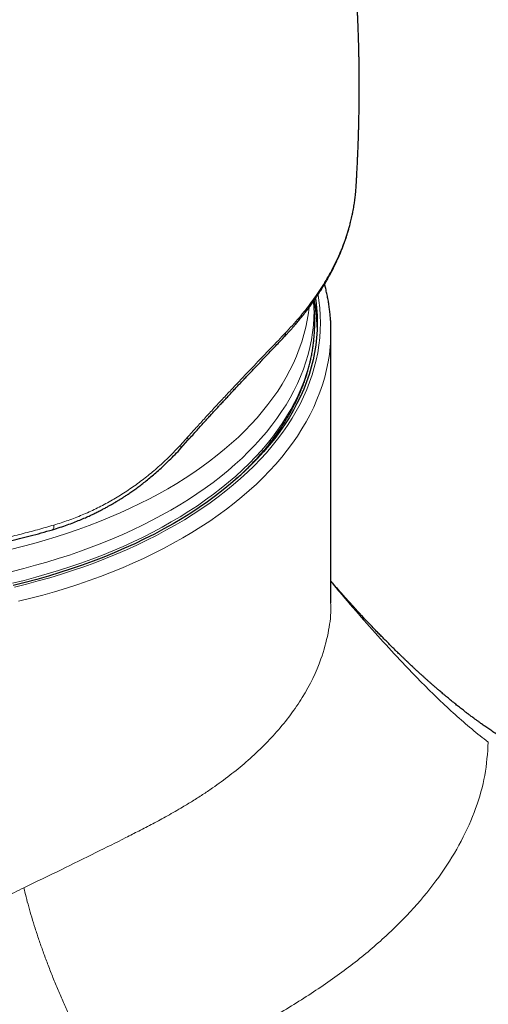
# Model space of a CAD drawing. Header units: millimetres. Extents: x 8 to 949, y 12 to 889.
# Tile 43 of 256: x 762 to 784, y 179 to 226. Entities that reach past the tile are written whole.
import ezdxf

# ---------------------------------------------------------------- set-up
doc = ezdxf.new("R2010")
doc.units = ezdxf.units.MM

msp = doc.modelspace()

# ---------------------------------------------------------------- linework, layer by layer
at = {"color": 7, "linetype": 'Continuous', "lineweight": 30}
for p, q in [((777.473, 218.118), (777.477, 218.152)), ((775.504, 212.116), (775.496, 212.251)), ((776.283, 198.415), (776.283, 211.287)), ((769.168, 205.75), (769.502, 206.123))]:
    msp.add_line(p, q, dxfattribs=at)
at = {"color": 252, "linetype": 'Continuous', "lineweight": 0, "flags": 128}
for points in [[(775.669, 213.028), (775.71, 212.759), (775.751, 212.405), (775.775, 212.05), (775.783, 211.695), (775.775, 211.34), (775.751, 210.985), (775.71, 210.631), (775.654, 210.277), (775.582, 209.924), (775.493, 209.573), (775.389, 209.223), (775.269, 208.874), (775.133, 208.528), (774.982, 208.184), (774.815, 207.842), (774.633, 207.503), (774.435, 207.166), (774.222, 206.833), (773.994, 206.503), (773.751, 206.177), (773.493, 205.854), (773.221, 205.536), (772.935, 205.222), (772.634, 204.912), (772.32, 204.607), (771.991, 204.306), (771.65, 204.011), (771.295, 203.721), (770.927, 203.436), (770.546, 203.157), (770.152, 202.884), (769.747, 202.617), (769.329, 202.357), (768.9, 202.102), (768.459, 201.854), (768.007, 201.613), (767.545, 201.379), (767.072, 201.152), (766.589, 200.932), (766.096, 200.72), (765.593, 200.515), (765.082, 200.317), (764.561, 200.128), (764.033, 199.946), (763.496, 199.773), (762.951, 199.607), (762.4, 199.45), (761.841, 199.302), (761.276, 199.161)], [(775.241, 212.417), (775.212, 212.175), (775.157, 211.829), (775.086, 211.483), (775, 211.139), (774.898, 210.797), (774.78, 210.456), (774.647, 210.117), (774.499, 209.78), (774.336, 209.445), (774.157, 209.113), (773.963, 208.784), (773.755, 208.458), (773.532, 208.135), (773.294, 207.816), (773.042, 207.5), (772.776, 207.189), (772.496, 206.881), (772.201, 206.578), (771.893, 206.279), (771.572, 205.985), (771.238, 205.696), (770.89, 205.412), (770.53, 205.134), (770.157, 204.861), (769.772, 204.593), (769.375, 204.332), (768.966, 204.077), (768.546, 203.828), (768.115, 203.585), (767.673, 203.349), (767.22, 203.12), (766.757, 202.898), (766.284, 202.683), (765.802, 202.475), (765.31, 202.274), (764.809, 202.081), (764.3, 201.895), (763.783, 201.718), (763.257, 201.548), (762.724, 201.386), (762.184, 201.232), (761.638, 201.087), (761.084, 200.95)], [(775.481, 212.446), (775.483, 212.281), (775.475, 211.931), (775.451, 211.58), (775.411, 211.23), (775.356, 210.881), (775.284, 210.533), (775.197, 210.186), (775.094, 209.84), (774.976, 209.497), (774.842, 209.155), (774.692, 208.815), (774.527, 208.477), (774.347, 208.142), (774.152, 207.81), (773.942, 207.482), (773.717, 207.156), (773.477, 206.834), (773.223, 206.515), (772.954, 206.201), (772.671, 205.891), (772.375, 205.585), (772.064, 205.283), (771.74, 204.987), (771.402, 204.695), (771.052, 204.409), (770.689, 204.128), (770.313, 203.853), (769.924, 203.583), (769.524, 203.319), (769.111, 203.062), (768.688, 202.811), (768.253, 202.566), (767.807, 202.328), (767.35, 202.097), (766.883, 201.873), (766.406, 201.656), (765.919, 201.446), (765.423, 201.244), (764.918, 201.049), (764.405, 200.862), (763.883, 200.682), (763.353, 200.511), (762.815, 200.348), (762.271, 200.193), (761.719, 200.046), (761.161, 199.908)], [(761.173, 199.342), (761.731, 199.481), (762.284, 199.628), (762.829, 199.783), (763.367, 199.946), (763.898, 200.118), (764.421, 200.298), (764.935, 200.485), (765.441, 200.68), (765.937, 200.883), (766.424, 201.093), (766.902, 201.31), (767.37, 201.534), (767.827, 201.766), (768.273, 202.004), (768.709, 202.249), (769.133, 202.501), (769.546, 202.758), (769.947, 203.022), (770.336, 203.292), (770.713, 203.568), (771.076, 203.849), (771.427, 204.136), (771.765, 204.428), (772.09, 204.725), (772.401, 205.027), (772.698, 205.333), (772.981, 205.644), (773.25, 205.959), (773.505, 206.277), (773.745, 206.6), (773.97, 206.926), (774.181, 207.255), (774.376, 207.588), (774.556, 207.923), (774.722, 208.261), (774.871, 208.601), (775.005, 208.944), (775.124, 209.288), (775.227, 209.634), (775.314, 209.981), (775.386, 210.33), (775.441, 210.68), (775.481, 211.03), (775.505, 211.381), (775.513, 211.732), (775.505, 212.083), (775.504, 212.116)], [(761.467, 198.486), (762.044, 198.63), (762.615, 198.781), (763.178, 198.942), (763.735, 199.111), (764.283, 199.288), (764.823, 199.473), (765.354, 199.667), (765.876, 199.868), (766.39, 200.078), (766.893, 200.295), (767.386, 200.519), (767.869, 200.751), (768.342, 200.99), (768.803, 201.237), (769.253, 201.49), (769.692, 201.75), (770.118, 202.016), (770.532, 202.289), (770.934, 202.567), (771.323, 202.852), (771.699, 203.143), (772.062, 203.439), (772.411, 203.741), (772.746, 204.047), (773.067, 204.359), (773.374, 204.676), (773.667, 204.997), (773.945, 205.322), (774.208, 205.651), (774.456, 205.985), (774.689, 206.321), (774.906, 206.662), (775.108, 207.005), (775.294, 207.352), (775.465, 207.701), (775.62, 208.052), (775.758, 208.406), (775.881, 208.762), (775.987, 209.119), (776.077, 209.478), (776.151, 209.838), (776.209, 210.2), (776.25, 210.562), (776.274, 210.924), (776.281, 211.137)], [(769.469, 206.253), (769.487, 206.22), (769.501, 206.191), (769.508, 206.166), (769.51, 206.145), (769.506, 206.129), (769.502, 206.123)], [(769.133, 205.882), (769.152, 205.849), (769.166, 205.819), (769.174, 205.794), (769.176, 205.773), (769.172, 205.757), (769.168, 205.75)], [(763.147, 202.104), (763.147, 202.053), (763.143, 202.007), (763.136, 201.967), (763.126, 201.935), (763.112, 201.91), (763.095, 201.893), (763.079, 201.884)]]:
    msp.add_lwpolyline(points, dxfattribs=at)
at = {"color": 7, "linetype": 'Continuous', "lineweight": 30, "flags": 128}
for points in [[(775.547, 212.849), (775.561, 212.753), (775.601, 212.4), (775.625, 212.048), (775.633, 211.695), (775.625, 211.342), (775.601, 210.989), (775.561, 210.637), (775.505, 210.286), (775.433, 209.935), (775.345, 209.586), (775.242, 209.238), (775.122, 208.892), (774.988, 208.548), (774.837, 208.206), (774.671, 207.866), (774.49, 207.529), (774.293, 207.195), (774.082, 206.864), (773.855, 206.536), (773.614, 206.212), (773.358, 205.892), (773.088, 205.575), (772.803, 205.263), (772.504, 204.955), (772.192, 204.652), (771.866, 204.353), (771.526, 204.06), (771.173, 203.772), (770.808, 203.489), (770.429, 203.212), (770.038, 202.941), (769.635, 202.675), (769.22, 202.416), (768.794, 202.163), (768.356, 201.917), (767.907, 201.678), (767.447, 201.445), (766.977, 201.219), (766.497, 201.001), (766.008, 200.79), (765.508, 200.586), (765, 200.39), (764.483, 200.202), (763.958, 200.021), (763.424, 199.849), (762.883, 199.684), (762.335, 199.528), (761.78, 199.381), (761.218, 199.241)], [(776.281, 211.137), (776.283, 211.287), (776.282, 211.422)]]:
    msp.add_lwpolyline(points, dxfattribs=at)
at = {"color": 7, "linetype": 'Continuous', "lineweight": 30}
msp.add_arc((767.748, 211.281), 7.885, 1.5268, 10.8711, dxfattribs=at)
at = {"color": 252, "linetype": 'Continuous', "lineweight": 0}
msp.add_arc((773.848, 211.196), 0.274, 317.9175, 3.9001, dxfattribs=at)
at = {"color": 7, "linetype": 'Continuous', "lineweight": 30}
for points, knots in [([(777.475, 218.153), (777.477, 218.18), (777.48, 218.238), (777.486, 218.324), (777.491, 218.414), (777.496, 218.507), (777.505, 218.659), (777.517, 218.871), (777.53, 219.128), (777.541, 219.369), (777.552, 219.611), (777.562, 219.854), (777.572, 220.094), (777.578, 220.265), (777.582, 220.382), (777.584, 220.464), (777.587, 220.554), (777.59, 220.64), (777.592, 220.712), (777.594, 220.77), (777.595, 220.821), (777.597, 220.87), (777.598, 220.92), (777.599, 220.974), (777.601, 221.039), (777.603, 221.115), (777.605, 221.198), (777.607, 221.28), (777.608, 221.363), (777.61, 221.447), (777.612, 221.544), (777.614, 221.651), (777.616, 221.767), (777.617, 221.885), (777.619, 222), (777.62, 222.118), (777.621, 222.237), (777.622, 222.36), (777.623, 222.482), (777.624, 222.607), (777.624, 222.746), (777.625, 222.886), (777.625, 223.018), (777.624, 223.131), (777.624, 223.23), (777.624, 223.317), (777.623, 223.391), (777.623, 223.452), (777.622, 223.512), (777.622, 223.579), (777.621, 223.657), (777.62, 223.738), (777.619, 223.814), (777.618, 223.886), (777.618, 223.95), (777.617, 224.009), (777.616, 224.065), (777.615, 224.125), (777.614, 224.195), (777.612, 224.281), (777.611, 224.371), (777.609, 224.46), (777.607, 224.545), (777.605, 224.63), (777.603, 224.713), (777.601, 224.789), (777.6, 224.854), (777.598, 224.91), (777.597, 224.965), (777.595, 225.028), (777.593, 225.1), (777.59, 225.183), (777.588, 225.276), (777.584, 225.38), (777.58, 225.494), (777.577, 225.599), (777.573, 225.686), (777.571, 225.748), (777.569, 225.802), (777.567, 225.856), (777.564, 225.928), (777.56, 226.018), (777.556, 226.126), (777.551, 226.238), (777.546, 226.348), (777.541, 226.447), (777.537, 226.535), (777.532, 226.624), (777.527, 226.723), (777.521, 226.833), (777.515, 226.951), (777.508, 227.071), (777.502, 227.188), (777.496, 227.291), (777.49, 227.379), (777.485, 227.46), (777.48, 227.55), (777.473, 227.649), (777.466, 227.755), (777.459, 227.86), (777.453, 227.959), (777.446, 228.049), (777.441, 228.127), (777.436, 228.192), (777.432, 228.251), (777.427, 228.31), (777.422, 228.386), (777.414, 228.482), (777.405, 228.602), (777.394, 228.739), (777.384, 228.865), (777.376, 228.969), (777.37, 229.039), (777.365, 229.093), (777.361, 229.136), (777.358, 229.176), (777.353, 229.233), (777.346, 229.312), (777.337, 229.413), (777.328, 229.512), (777.32, 229.605), (777.312, 229.69), (777.304, 229.774), (777.296, 229.852), (777.29, 229.915), (777.286, 229.961), (777.281, 230.009), (777.275, 230.073), (777.265, 230.164), (777.254, 230.276), (777.241, 230.407), (777.225, 230.555), (777.207, 230.72), (777.191, 230.865), (777.179, 230.978), (777.171, 231.047), (777.165, 231.102), (777.159, 231.151), (777.153, 231.2), (777.147, 231.251), (777.141, 231.305), (777.132, 231.386), (777.118, 231.5), (777.099, 231.656), (777.082, 231.797), (777.067, 231.908), (777.059, 231.976), (777.052, 232.028), (777.046, 232.075), (777.039, 232.128), (777.03, 232.199), (777.019, 232.287), (777.005, 232.386), (776.992, 232.486), (776.977, 232.6), (776.959, 232.726), (776.94, 232.861), (776.924, 232.98), (776.91, 233.074), (776.899, 233.151), (776.888, 233.224), (776.876, 233.308), (776.848, 233.495), (776.806, 233.777), (776.763, 234.052), (776.735, 234.226), (776.723, 234.296), (776.713, 234.358), (776.703, 234.422), (776.691, 234.495), (776.677, 234.581), (776.661, 234.676), (776.643, 234.778), (776.625, 234.884), (776.607, 234.992), (776.588, 235.101), (776.569, 235.209), (776.551, 235.311), (776.535, 235.399), (776.523, 235.47), (776.512, 235.529), (776.501, 235.588), (776.488, 235.659), (776.473, 235.745), (776.454, 235.844), (776.432, 235.962), (776.408, 236.093), (776.38, 236.235), (776.354, 236.373), (776.33, 236.495), (776.31, 236.599), (776.293, 236.681), (776.278, 236.76), (776.261, 236.843), (776.243, 236.935), (776.222, 237.035), (776.201, 237.137), (776.18, 237.243), (776.158, 237.346), (776.129, 237.484), (776.094, 237.65), (776.053, 237.838), (776.017, 238.005), (775.986, 238.148), (775.963, 238.25), (775.947, 238.319), (775.936, 238.369), (775.923, 238.427), (775.907, 238.499), (775.885, 238.596), (775.858, 238.712), (775.828, 238.841), (775.795, 238.985), (775.758, 239.139), (775.719, 239.303), (775.683, 239.453), (775.651, 239.587), (775.623, 239.699), (775.603, 239.782), (775.587, 239.845), (775.573, 239.9), (775.557, 239.967), (775.536, 240.049), (775.511, 240.147), (775.483, 240.26), (775.448, 240.396), (775.409, 240.546), (775.368, 240.704), (775.329, 240.85), (775.293, 240.985), (775.26, 241.11), (775.226, 241.235), (775.197, 241.341), (775.179, 241.409), (775.172, 241.432)], [0, 0, 0, 0, 0.00344, 0.00712, 0.01071, 0.014546, 0.018749, 0.029555, 0.040801, 0.050722, 0.059512, 0.070885, 0.081064, 0.089284, 0.092198, 0.095634, 0.099589, 0.103375, 0.106373, 0.108604, 0.110632, 0.112718, 0.114642, 0.11687, 0.11956, 0.122713, 0.126327, 0.12999, 0.132967, 0.136667, 0.140473, 0.145157, 0.150063, 0.154969, 0.159838, 0.164516, 0.16972, 0.174807, 0.179851, 0.185, 0.190553, 0.197328, 0.202504, 0.207197, 0.211405, 0.215054, 0.218115, 0.22063, 0.222769, 0.225643, 0.229133, 0.232543, 0.235759, 0.238781, 0.24155, 0.243891, 0.246211, 0.248499, 0.251458, 0.255088, 0.259281, 0.262834, 0.266393, 0.269957, 0.273526, 0.276876, 0.279511, 0.281724, 0.28395, 0.286572, 0.28959, 0.293077, 0.297016, 0.301409, 0.306255, 0.311398, 0.31474, 0.317261, 0.319262, 0.321529, 0.324102, 0.328388, 0.332937, 0.337734, 0.342626, 0.34685, 0.3503, 0.353855, 0.358078, 0.362898, 0.367906, 0.373038, 0.378215, 0.382728, 0.386133, 0.389363, 0.393155, 0.397493, 0.402048, 0.406708, 0.410784, 0.414744, 0.418086, 0.420786, 0.423059, 0.425582, 0.428405, 0.432775, 0.437817, 0.443662, 0.45031, 0.453956, 0.457003, 0.45928, 0.460848, 0.462492, 0.464451, 0.468166, 0.472622, 0.47732, 0.480899, 0.484526, 0.488201, 0.491744, 0.494539, 0.496315, 0.497641, 0.500651, 0.504561, 0.50937, 0.515025, 0.521395, 0.528473, 0.536257, 0.540031, 0.543001, 0.545168, 0.547163, 0.549269, 0.551484, 0.553808, 0.556243, 0.561909, 0.568605, 0.576335, 0.580148, 0.583076, 0.585109, 0.586867, 0.589169, 0.592018, 0.596078, 0.600554, 0.604868, 0.609012, 0.615361, 0.621264, 0.626488, 0.630809, 0.633575, 0.636526, 0.640226, 0.644589, 0.660814, 0.676954, 0.680596, 0.683641, 0.686107, 0.688736, 0.691923, 0.695668, 0.699949, 0.704395, 0.70909, 0.713823, 0.718594, 0.723402, 0.728021, 0.731901, 0.734988, 0.737329, 0.739706, 0.742796, 0.746596, 0.751098, 0.755807, 0.762175, 0.76842, 0.774541, 0.780381, 0.784523, 0.788175, 0.791343, 0.794847, 0.799281, 0.803417, 0.808112, 0.812869, 0.817442, 0.821833, 0.831132, 0.839491, 0.846886, 0.853233, 0.858525, 0.86052, 0.862511, 0.865091, 0.868297, 0.872129, 0.877972, 0.883806, 0.889427, 0.897178, 0.904483, 0.911333, 0.91736, 0.922377, 0.926385, 0.928516, 0.930812, 0.933813, 0.937518, 0.941925, 0.947035, 0.952681, 0.960264, 0.96734, 0.973912, 0.979979, 0.985634, 0.990776, 0.99688, 1, 1, 1, 1]), ([(774.052, 211.012), (774.086, 211.048), (774.15, 211.117), (774.24, 211.214), (774.319, 211.301), (774.388, 211.378), (774.446, 211.443), (774.494, 211.497), (774.534, 211.544), (774.572, 211.588), (774.645, 211.673), (774.758, 211.806), (774.894, 211.973), (775.022, 212.134), (775.14, 212.288), (775.265, 212.453), (775.395, 212.633), (775.529, 212.823), (775.664, 213.023), (775.799, 213.232), (775.908, 213.407), (775.989, 213.543), (776.042, 213.632), (776.091, 213.717), (776.133, 213.792), (776.169, 213.856), (776.199, 213.911), (776.223, 213.955), (776.242, 213.989), (776.258, 214.019), (776.274, 214.05), (776.294, 214.087), (776.322, 214.141), (776.361, 214.215), (776.41, 214.314), (776.479, 214.453), (776.56, 214.626), (776.65, 214.825), (776.732, 215.019), (776.808, 215.206), (776.877, 215.387), (776.939, 215.559), (776.991, 215.709), (777.033, 215.836), (777.066, 215.942), (777.096, 216.039), (777.123, 216.132), (777.149, 216.225), (777.175, 216.32), (777.202, 216.423), (777.231, 216.538), (777.261, 216.667), (777.293, 216.81), (777.322, 216.955), (777.349, 217.099), (777.372, 217.233), (777.393, 217.363), (777.411, 217.49), (777.427, 217.613), (777.44, 217.73), (777.451, 217.834), (777.458, 217.925), (777.467, 218.021), (777.473, 218.097), (777.476, 218.136)], [0, 0, 0, 0, 0.016659, 0.031634, 0.044931, 0.056555, 0.066509, 0.074662, 0.081328, 0.087817, 0.094496, 0.119899, 0.147717, 0.169063, 0.191637, 0.215799, 0.242012, 0.270279, 0.298516, 0.328547, 0.360377, 0.373376, 0.386538, 0.398591, 0.40918, 0.418305, 0.425967, 0.432164, 0.436895, 0.440481, 0.444712, 0.449871, 0.455956, 0.467393, 0.481123, 0.497149, 0.525447, 0.553059, 0.579694, 0.605355, 0.630038, 0.653704, 0.675562, 0.691222, 0.705547, 0.71855, 0.731096, 0.743709, 0.756392, 0.770244, 0.785826, 0.803391, 0.822937, 0.84446, 0.862757, 0.88169, 0.899429, 0.915844, 0.93366, 0.949604, 0.963678, 0.975886, 0.987576, 1, 1, 1, 1]), ([(776.281, 211.427), (776.281, 211.441), (776.28, 211.535), (776.273, 211.709), (776.258, 211.948), (776.235, 212.187), (776.206, 212.426), (776.17, 212.664), (776.127, 212.902), (776.077, 213.139), (776.028, 213.347), (775.993, 213.476), (775.979, 213.526)], [0, 0, 0, 0, 0.02013, 0.133509, 0.246893, 0.360295, 0.473727, 0.5872, 0.700725, 0.814313, 0.927972, 1, 1, 1, 1]), ([(775.481, 212.446), (775.481, 212.446), (775.481, 212.446), (775.481, 212.446), (775.481, 212.447), (775.481, 212.447), (775.481, 212.448), (775.481, 212.449), (775.481, 212.451), (775.481, 212.457), (775.48, 212.47), (775.48, 212.497), (775.478, 212.55), (775.475, 212.634), (775.472, 212.701), (775.47, 212.74)], [0, 0, 0, 0, 0.0015, 0.004642, 0.006312, 0.007722, 0.009289, 0.011407, 0.015222, 0.024091, 0.051673, 0.129977, 0.288504, 0.590926, 1, 1, 1, 1]), ([(775.496, 212.251), (775.495, 212.257), (775.494, 212.278), (775.492, 212.31), (775.489, 212.347), (775.487, 212.38), (775.485, 212.409), (775.483, 212.433), (775.482, 212.454), (775.481, 212.471), (775.48, 212.478), (775.48, 212.482)], [0, 0, 0, 0, 0.045761, 0.15745, 0.263984, 0.369702, 0.478147, 0.592655, 0.71723, 0.855857, 1, 1, 1, 1]), ([(771.805, 204.303), (771.853, 204.347), (771.975, 204.457), (772.162, 204.636), (772.368, 204.839), (772.567, 205.044), (772.76, 205.251), (772.947, 205.46), (773.128, 205.671), (773.302, 205.884), (773.47, 206.099), (773.632, 206.315), (773.788, 206.533), (773.937, 206.753), (774.079, 206.974), (774.215, 207.197), (774.344, 207.42), (774.467, 207.646), (774.583, 207.872), (774.692, 208.099), (774.795, 208.328), (774.891, 208.557), (774.98, 208.788), (775.062, 209.019), (775.137, 209.251), (775.206, 209.484), (775.268, 209.717), (775.323, 209.951), (775.371, 210.185), (775.412, 210.419), (775.446, 210.654), (775.473, 210.89), (775.494, 211.125), (775.507, 211.361), (775.514, 211.596), (775.515, 211.801), (775.51, 211.927), (775.509, 211.974)], [0, 0, 0, 0, 0.019787, 0.049277, 0.078759, 0.10823, 0.13769, 0.167138, 0.196572, 0.22599, 0.255391, 0.284774, 0.314137, 0.343479, 0.372798, 0.402093, 0.431362, 0.460605, 0.48982, 0.519007, 0.548165, 0.577294, 0.606394, 0.635464, 0.664506, 0.69352, 0.722507, 0.751468, 0.780407, 0.809323, 0.83822, 0.8671, 0.895967, 0.924822, 0.953669, 0.982512, 1, 1, 1, 1]), ([(769.502, 206.123), (769.576, 206.207), (769.721, 206.37), (769.931, 206.605), (770.128, 206.824), (770.311, 207.027), (770.481, 207.214), (770.637, 207.385), (770.78, 207.541), (770.911, 207.683), (771.044, 207.828), (771.184, 207.978), (771.332, 208.138), (771.479, 208.296), (771.626, 208.453), (771.767, 208.604), (771.904, 208.749), (772.036, 208.89), (772.172, 209.033), (772.316, 209.186), (772.474, 209.353), (772.646, 209.535), (772.826, 209.724), (773.013, 209.92), (773.205, 210.122), (773.406, 210.333), (773.616, 210.554), (773.833, 210.782), (773.977, 210.934), (774.052, 211.012)], [0, 0, 0, 0, 0.045339, 0.088066, 0.128208, 0.165782, 0.200807, 0.232737, 0.262231, 0.289298, 0.313943, 0.345451, 0.376288, 0.407237, 0.4383, 0.46948, 0.497928, 0.526474, 0.555262, 0.586741, 0.621802, 0.660451, 0.702695, 0.744586, 0.789518, 0.837506, 0.888566, 0.942721, 1, 1, 1, 1]), ([(763.079, 201.884), (763.199, 201.921), (763.433, 201.992), (763.768, 202.108), (764.079, 202.223), (764.366, 202.338), (764.627, 202.449), (764.863, 202.556), (765.076, 202.657), (765.268, 202.752), (765.444, 202.843), (765.605, 202.929), (765.747, 203.007), (765.863, 203.073), (765.947, 203.122), (766.005, 203.156), (766.041, 203.178), (766.072, 203.196), (766.099, 203.212), (766.127, 203.23), (766.165, 203.252), (766.221, 203.287), (766.301, 203.336), (766.404, 203.401), (766.529, 203.482), (766.675, 203.58), (766.844, 203.695), (767.025, 203.824), (767.218, 203.966), (767.42, 204.121), (767.636, 204.293), (767.867, 204.485), (768.109, 204.696), (768.361, 204.927), (768.623, 205.179), (768.895, 205.454), (769.075, 205.65), (769.168, 205.75)], [0, 0, 0, 0, 0.052224, 0.101215, 0.146987, 0.189554, 0.228926, 0.264494, 0.296995, 0.326434, 0.352816, 0.379087, 0.401415, 0.419801, 0.434246, 0.441687, 0.447376, 0.451567, 0.456537, 0.460076, 0.465429, 0.474545, 0.487426, 0.504071, 0.524483, 0.548664, 0.576618, 0.608351, 0.64, 0.674696, 0.71245, 0.753274, 0.797184, 0.843333, 0.8925, 0.944712, 1, 1, 1, 1]), ([(734.996, 204.224), (735.034, 204.202), (735.105, 204.161), (735.205, 204.105), (735.288, 204.058), (735.355, 204.021), (735.405, 203.993), (735.441, 203.974), (735.467, 203.96), (735.489, 203.948), (735.513, 203.935), (735.553, 203.913), (735.614, 203.88), (735.699, 203.835), (735.801, 203.781), (735.921, 203.719), (736.056, 203.65), (736.199, 203.578), (736.346, 203.505), (736.596, 203.384), (736.956, 203.215), (737.434, 203.003), (737.946, 202.788), (738.489, 202.574), (739.056, 202.364), (739.627, 202.166), (740.196, 201.981), (740.775, 201.805), (741.361, 201.638), (741.955, 201.48), (742.548, 201.334), (743.143, 201.197), (743.745, 201.071), (744.387, 200.947), (745.071, 200.827), (745.798, 200.715), (746.532, 200.615), (747.277, 200.529), (748.031, 200.455), (748.795, 200.395), (749.562, 200.349), (750.332, 200.317), (751.098, 200.299), (751.861, 200.295), (752.619, 200.305), (753.373, 200.328), (754.109, 200.363), (754.823, 200.409), (755.514, 200.466), (756.046, 200.518), (756.424, 200.559), (756.653, 200.585), (756.89, 200.614), (757.142, 200.645), (757.41, 200.681), (757.696, 200.721), (758.016, 200.768), (758.373, 200.823), (758.769, 200.889), (759.186, 200.962), (759.625, 201.044), (760.084, 201.136), (760.555, 201.236), (761.035, 201.344), (761.524, 201.461), (762.029, 201.59), (762.55, 201.731), (762.9, 201.833), (763.079, 201.884)], [0, 0, 0, 0, 0.005319, 0.009879, 0.013683, 0.016731, 0.019027, 0.02057, 0.021566, 0.022521, 0.023584, 0.024753, 0.027963, 0.031777, 0.036191, 0.041586, 0.047658, 0.053991, 0.060376, 0.066812, 0.086273, 0.106201, 0.126606, 0.149012, 0.171458, 0.1935, 0.215152, 0.236431, 0.258594, 0.280243, 0.301575, 0.322868, 0.344131, 0.365374, 0.390396, 0.415415, 0.440448, 0.46551, 0.491071, 0.516673, 0.542254, 0.567812, 0.593354, 0.618425, 0.643487, 0.668504, 0.693254, 0.716493, 0.739461, 0.762162, 0.769746, 0.777301, 0.785159, 0.793603, 0.802632, 0.812246, 0.822448, 0.835092, 0.848537, 0.862784, 0.877836, 0.893696, 0.910365, 0.926828, 0.944018, 0.96194, 0.980598, 1, 1, 1, 1]), ([(784.658, 191.852), (784.574, 191.904), (784.412, 192.004), (784.179, 192.155), (783.965, 192.297), (783.769, 192.431), (783.591, 192.554), (783.432, 192.667), (783.292, 192.768), (783.17, 192.857), (783.066, 192.934), (782.978, 192.999), (782.903, 193.055), (782.842, 193.101), (782.792, 193.14), (782.746, 193.175), (782.695, 193.214), (782.632, 193.263), (782.556, 193.321), (782.47, 193.388), (782.349, 193.483), (782.194, 193.607), (782.001, 193.763), (781.834, 193.902), (781.697, 194.016), (781.599, 194.098), (781.513, 194.171), (781.441, 194.232), (781.382, 194.283), (781.337, 194.321), (781.302, 194.351), (781.269, 194.38), (781.227, 194.416), (781.174, 194.463), (781.107, 194.521), (781.026, 194.592), (780.931, 194.676), (780.829, 194.767), (780.725, 194.86), (780.625, 194.95), (780.514, 195.051), (780.393, 195.162), (780.265, 195.281), (780.155, 195.382), (780.06, 195.472), (779.974, 195.553), (779.885, 195.637), (779.794, 195.724), (779.701, 195.813), (779.611, 195.899), (779.529, 195.98), (779.457, 196.05), (779.39, 196.114), (779.326, 196.178), (779.257, 196.245), (779.183, 196.319), (779.103, 196.398), (779.006, 196.495), (778.889, 196.612), (778.752, 196.751), (778.604, 196.902), (778.428, 197.083), (778.225, 197.294), (777.994, 197.538), (777.801, 197.744), (777.653, 197.903), (777.56, 198.004), (777.482, 198.089), (777.42, 198.157), (777.376, 198.205), (777.343, 198.241), (777.314, 198.273), (777.277, 198.314), (777.23, 198.365), (777.174, 198.427), (777.103, 198.505), (777.021, 198.597), (776.932, 198.697), (776.844, 198.796), (776.74, 198.913), (776.621, 199.048), (776.491, 199.198), (776.379, 199.327), (776.311, 199.406), (776.283, 199.44)], [0, 0, 0, 0, 0.029177, 0.056207, 0.081099, 0.103855, 0.124477, 0.142966, 0.159321, 0.173539, 0.18562, 0.195634, 0.204218, 0.211519, 0.217009, 0.221715, 0.227543, 0.234875, 0.243712, 0.253968, 0.264835, 0.285851, 0.308283, 0.332139, 0.344596, 0.356277, 0.366367, 0.374861, 0.381759, 0.387057, 0.390587, 0.394065, 0.398935, 0.405197, 0.412853, 0.422499, 0.433718, 0.44629, 0.458625, 0.470416, 0.481661, 0.498228, 0.513437, 0.527284, 0.537218, 0.547442, 0.558018, 0.568946, 0.580226, 0.591371, 0.601102, 0.609942, 0.617284, 0.624907, 0.633179, 0.6421, 0.651672, 0.661946, 0.677259, 0.693948, 0.712012, 0.731297, 0.758219, 0.786475, 0.816057, 0.829464, 0.840968, 0.850568, 0.858267, 0.864065, 0.86695, 0.870379, 0.874992, 0.880788, 0.887766, 0.895926, 0.90703, 0.918432, 0.929402, 0.939939, 0.957689, 0.974082, 0.98912, 1, 1, 1, 1])]:
    msp.add_open_spline(points, degree=3, knots=knots, dxfattribs=at)
at = {"color": 252, "linetype": 'Continuous', "lineweight": 0}
for points, knots in [([(774.122, 211.215), (774.342, 211.454), (774.782, 211.932), (775.36, 212.669), (775.874, 213.419), (776.319, 214.184), (776.696, 214.962), (777.004, 215.753), (777.239, 216.551), (777.404, 217.34), (777.45, 217.863), (777.473, 218.118)], [0, 0, 0, 0, 0.112301, 0.223937, 0.335217, 0.446459, 0.557986, 0.670122, 0.782343, 0.894058, 1, 1, 1, 1]), ([(769.469, 206.253), (769.61, 206.411), (769.893, 206.727), (770.314, 207.189), (770.731, 207.641), (771.142, 208.083), (771.546, 208.514), (771.944, 208.935), (772.333, 209.344), (772.713, 209.742), (773.083, 210.129), (773.442, 210.504), (773.79, 210.867), (774.011, 211.099), (774.122, 211.215)], [0, 0, 0, 0, 0.083973, 0.167688, 0.251188, 0.334514, 0.417709, 0.500814, 0.583871, 0.666923, 0.750015, 0.833192, 0.916503, 1, 1, 1, 1]), ([(769.133, 205.882), (769.189, 205.944), (769.302, 206.067), (769.413, 206.191), (769.469, 206.253)], [0, 0, 0, 0, 0.500153, 1, 1, 1, 1]), ([(763.147, 202.104), (763.373, 202.175), (763.825, 202.318), (764.487, 202.578), (765.134, 202.871), (765.763, 203.201), (766.375, 203.564), (766.969, 203.961), (767.543, 204.392), (768.096, 204.856), (768.629, 205.35), (768.965, 205.705), (769.133, 205.882)], [0, 0, 0, 0, 0.100232, 0.200205, 0.299996, 0.399681, 0.499336, 0.599038, 0.698869, 0.798911, 0.899256, 1, 1, 1, 1]), ([(734.892, 204.461), (735.063, 204.364), (735.403, 204.171), (735.932, 203.894), (736.472, 203.628), (737.025, 203.372), (737.59, 203.126), (738.202, 202.877), (738.862, 202.627), (739.574, 202.378), (740.303, 202.142), (741.05, 201.92), (741.815, 201.712), (742.596, 201.518), (743.387, 201.341), (744.186, 201.181), (744.99, 201.038), (745.797, 200.913), (746.608, 200.804), (747.426, 200.711), (748.255, 200.634), (749.095, 200.573), (749.943, 200.529), (750.793, 200.502), (751.645, 200.492), (752.492, 200.499), (753.334, 200.523), (754.17, 200.563), (755.004, 200.619), (755.841, 200.692), (756.679, 200.783), (757.518, 200.891), (758.352, 201.016), (759.181, 201.157), (759.997, 201.315), (760.802, 201.488), (761.593, 201.676), (762.376, 201.88), (762.89, 202.029), (763.147, 202.104)], [0, 0, 0, 0, 0.023531, 0.046956, 0.070298, 0.093579, 0.116822, 0.140048, 0.167427, 0.194844, 0.222329, 0.249913, 0.278012, 0.306031, 0.33399, 0.361912, 0.389816, 0.417223, 0.444651, 0.472119, 0.499644, 0.52769, 0.555709, 0.583705, 0.611682, 0.639646, 0.667101, 0.69455, 0.721998, 0.749448, 0.777405, 0.805374, 0.833361, 0.861371, 0.889412, 0.916987, 0.944605, 0.972273, 1, 1, 1, 1]), ([(783.745, 191.802), (783.482, 192.008), (782.956, 192.42), (782.169, 193.108), (781.383, 193.841), (780.594, 194.619), (779.72, 195.523), (778.76, 196.558), (777.718, 197.732), (776.89, 198.687), (776.414, 199.264), (776.283, 199.423)], [0, 0, 0, 0, 0.103151, 0.2067018, 0.3109447, 0.4161027, 0.5223427, 0.662976, 0.8045475, 0.9461522, 1, 1, 1, 1]), ([(761.716, 184.9), (762.307, 185.185), (763.472, 185.745), (765.086, 186.544), (766.305, 187.151), (767.194, 187.601), (767.855, 187.945), (768.548, 188.322), (769.175, 188.681), (769.728, 189.015), (770.2, 189.317), (771.086, 189.915), (772.338, 190.883), (773.793, 192.316), (775.015, 193.953), (775.787, 195.535), (776.159, 196.939), (776.291, 197.832), (776.271, 198.307), (776.267, 198.415)], [0, 0, 0, 0, 0.0714241, 0.1405677, 0.2019406, 0.2298581, 0.2603017, 0.2932797, 0.3287986, 0.3530628, 0.3778742, 0.4033533, 0.497746, 0.6003104, 0.7110469, 0.8299548, 0.9079753, 0.979178, 1, 1, 1, 1]), ([(783.743, 191.801), (783.706, 191.278), (783.632, 190.232), (783.181, 188.661), (782.495, 187.108), (781.564, 185.586), (780.405, 184.112), (779.032, 182.701), (777.463, 181.362), (775.719, 180.108), (773.86, 178.941), (771.952, 177.864), (770.041, 176.828), (768.636, 176.227), (767.944, 175.931)], [0, 0, 0, 0, 0.085775, 0.171569, 0.257526, 0.343958, 0.43052, 0.516688, 0.602581, 0.688389, 0.772715, 0.853068, 0.927571, 1, 1, 1, 1]), ([(755.45, 183.594), (755.585, 183.576), (755.842, 183.541), (756.208, 183.501), (756.5, 183.475), (756.723, 183.459), (756.888, 183.45), (757.064, 183.443), (757.27, 183.44), (757.507, 183.444), (757.752, 183.457), (757.99, 183.479), (758.22, 183.509), (758.445, 183.548), (758.663, 183.595), (758.882, 183.653), (759.109, 183.722), (759.35, 183.805), (759.605, 183.902), (759.874, 184.013), (760.14, 184.132), (760.463, 184.284), (760.835, 184.466), (761.272, 184.687), (761.566, 184.828), (761.716, 184.9)], [0, 0, 0, 0, 0.0630758, 0.1203008, 0.1716858, 0.1992377, 0.2247707, 0.2482897, 0.2815268, 0.320368, 0.3580786, 0.3947092, 0.4303148, 0.4649555, 0.4986964, 0.5320109, 0.5678528, 0.6062765, 0.6473261, 0.6910378, 0.7374416, 0.7790889, 0.851626, 0.9245055, 1, 1, 1, 1]), ([(761.716, 184.9), (761.75, 184.756), (761.82, 184.463), (761.947, 183.994), (762.09, 183.498), (762.253, 182.975), (762.433, 182.431), (762.63, 181.869), (762.842, 181.293), (763.069, 180.709), (763.309, 180.121), (763.558, 179.536), (763.816, 178.959), (764.078, 178.396), (764.344, 177.85), (764.609, 177.328), (764.873, 176.83), (765.047, 176.52), (765.133, 176.366)], [0, 0, 0, 0, 0.05739, 0.116182, 0.176267, 0.237521, 0.2998, 0.362943, 0.426776, 0.491111, 0.555751, 0.620493, 0.685134, 0.749471, 0.813308, 0.876456, 0.93874, 1, 1, 1, 1])]:
    msp.add_open_spline(points, degree=3, knots=knots, dxfattribs=at)

doc.saveas('drawing.dxf')
